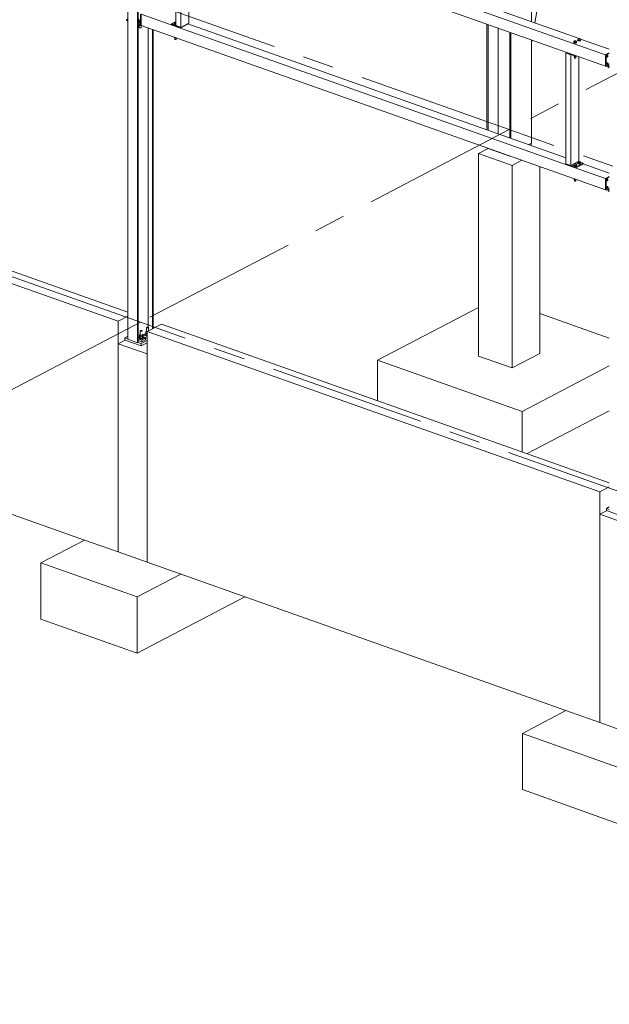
# Model space of a CAD drawing. Header units: millimetres. Extents: x 6879 to 7883, y 14059 to 14709.
# Tile 36 of 85: x 7184 to 7231, y 14205 to 14284. Entities that reach past the tile are written whole.
import ezdxf

# ---------------------------------------------------------------- set-up
doc = ezdxf.new("R2010")
doc.units = ezdxf.units.MM
doc.header["$LTSCALE"] = 10
doc.linetypes.add('MITTE', pattern=[2, 1.25, -0.25, 0.25, -0.25])
doc.layers.add('PS_DIM', color=4, linetype='Continuous', lineweight=13)
doc.layers.add('PS_SOLID', color=7, linetype='Continuous', lineweight=30)

# ---------------------------------------------------------------- blocks, each defined once
blk = doc.blocks.new('uh')
at = {"layer": 'PS_SOLID', "color": 4, "linetype": 'Continuous', "lineweight": 13, "extrusion": (-1.11022e-16, 0.902689, 0.430295)}
for p, q in [((8246.345, 14334.987), (8246.345, 14276.953)), ((8247.117, 14276.679), (8247.117, 14334.81)), ((8247.171, 14302.181), (8247.171, 14312.111)), ((8246.318, 14302.62), (8246.244, 14302.582)), ((8246.345, 14302.546), (8246.244, 14302.582)), ((8246.244, 14302.582), (8246.244, 14302.509)), ((8246.244, 14302.509), (8246.345, 14302.474)), ((8247.203, 14302.588), (8247.171, 14302.572)), ((8247.325, 14302.199), (8247.171, 14302.253)), ((8247.171, 14276.707), (8247.171, 14302.181)), ((8247.171, 14302.181), (8247.325, 14302.126)), ((8247.325, 14302.199), (8247.364, 14302.219)), ((8247.325, 14302.126), (8247.325, 14302.199)), ((8247.325, 14302.126), (8247.364, 14302.147)), ((8247.97, 14277.923), (8247.97, 14301.923)), ((8248.334, 14277.812), (8248.334, 14301.794)), ((8248.388, 14277.84), (8248.388, 14301.775)), ((8284.917, 14298.874), (8284.844, 14298.836)), ((8284.944, 14298.8), (8284.844, 14298.836)), ((8284.844, 14298.836), (8284.844, 14298.764)), ((8284.844, 14298.764), (8284.944, 14298.728)), ((8284.917, 14288.944), (8284.844, 14288.906)), ((8284.944, 14288.871), (8284.844, 14288.906)), ((8284.844, 14288.906), (8284.844, 14288.834)), ((8284.844, 14288.834), (8284.944, 14288.798)), ((8246.345, 14277.19), (8246.113, 14277.068)), ((8246.113, 14277.068), (8246.345, 14276.986)), ((8246.113, 14277.068), (8246.113, 14276.888)), ((8246.113, 14276.888), (8247.425, 14276.423)), ((8246.345, 14276.953), (8247.117, 14276.679)), ((8247.291, 14277.143), (8247.171, 14277.08)), ((8247.25, 14276.962), (8247.171, 14276.99)), ((8247.171, 14276.855), (8247.455, 14276.754)), ((8247.455, 14276.89), (8247.25, 14276.962)), ((8247.889, 14276.846), (8247.425, 14276.603)), ((8247.455, 14276.89), (8247.773, 14277.056)), ((8247.455, 14276.754), (8247.773, 14276.92)), ((8247.455, 14276.754), (8247.455, 14276.89)), ((8247.551, 14277.225), (8247.578, 14277.239)), ((8247.773, 14277.056), (8247.551, 14277.135)), ((8247.8, 14277.408), (8247.578, 14277.292)), ((8247.758, 14277.228), (8247.578, 14277.292)), ((8247.578, 14277.292), (8247.578, 14277.157)), ((8247.578, 14277.157), (8247.889, 14277.047)), ((8247.889, 14277.182), (8247.758, 14277.228)), ((8247.773, 14276.92), (8247.773, 14277.056)), ((8247.117, 14276.679), (8247.171, 14276.707)), ((8247.155, 14276.699), (8247.425, 14276.603)), ((8247.425, 14276.423), (8247.889, 14276.665)), ((8247.425, 14276.603), (8247.425, 14276.423)), ((8284.944, 14263.514), (8284.712, 14263.393)), ((8284.712, 14263.393), (8284.944, 14263.311)), ((8284.712, 14263.393), (8284.712, 14263.212)), ((8284.712, 14263.212), (8286.025, 14262.747))]:
    blk.add_line(p, q, dxfattribs=at)
at = {"layer": 'PS_SOLID', "color": 2, "linetype": 'Continuous', "lineweight": 13, "extrusion": (-1.11022e-16, 0.902689, 0.430295)}
for p, q in [((8278.715, 14302.42), (8278.715, 14327.82)), ((8275.132, 14302.229), (8275.132, 14293.76)), ((8275.228, 14293.726), (8275.228, 14302.195)), ((8276.031, 14293.441), (8276.031, 14301.911)), ((8276.965, 14301.58), (8276.965, 14293.11)), ((8277.062, 14293.076), (8277.062, 14301.545)), ((8278.715, 14292.685), (8278.715, 14300.96)), ((8278.493, 14292.569), (8278.715, 14292.685)), ((8278.637, 14292.518), (8278.685, 14292.542)), ((8278.685, 14292.542), (8278.685, 14292.669)), ((8275.162, 14292.289), (8275.162, 14292.286)), ((8275.162, 14292.286), (8276.968, 14291.646)), ((8276.968, 14291.649), (8276.968, 14291.646)), ((8276.968, 14291.646), (8276.972, 14291.648))]:
    blk.add_line(p, q, dxfattribs=at)
at = {"layer": 'PS_SOLID', "color": 181, "linetype": 'Continuous', "lineweight": 13, "extrusion": (-1.11022e-16, 0.902689, 0.430295)}
for p, q in [((8278.981, 14302.326), (8283.238, 14326.782)), ((8278.715, 14300.869), (8278.727, 14300.87)), ((8278.727, 14300.87), (8278.741, 14300.951))]:
    blk.add_line(p, q, dxfattribs=at)
at = {"layer": 'PS_SOLID', "color": 94, "linetype": 'Continuous', "lineweight": 13, "extrusion": (-1.11022e-16, 0.902689, 0.430295)}
for p, q in [((8282.541, 14301.064), (8250.586, 14312.386)), ((8247.426, 14312.045), (8284.636, 14298.862)), ((8250.021, 14312.028), (8282.059, 14300.678)), ((8250.205, 14310.979), (8250.205, 14302.106)), ((8250.591, 14310.843), (8250.591, 14301.969)), ((8251.226, 14302.301), (8251.226, 14310.699)), ((8247.364, 14303.04), (8247.364, 14302.138)), ((8250.021, 14302.099), (8247.426, 14303.018)), ((8247.426, 14303.018), (8247.426, 14302.116)), ((8247.198, 14302.577), (8247.171, 14302.563)), ((8247.171, 14302.39), (8247.179, 14302.387)), ((8247.171, 14302.317), (8247.364, 14302.249)), ((8247.181, 14302.519), (8247.176, 14302.502)), ((8247.181, 14302.484), (8247.176, 14302.502)), ((8247.176, 14302.502), (8247.176, 14302.475)), ((8247.176, 14302.475), (8247.181, 14302.457)), ((8247.179, 14302.387), (8247.364, 14302.321)), ((8247.196, 14302.533), (8247.181, 14302.519)), ((8247.197, 14302.468), (8247.181, 14302.484)), ((8247.181, 14302.457), (8247.197, 14302.441)), ((8247.219, 14302.629), (8247.196, 14302.571)), ((8247.196, 14302.571), (8247.303, 14302.533)), ((8247.196, 14302.571), (8247.196, 14302.48)), ((8247.196, 14302.48), (8247.303, 14302.442)), ((8247.196, 14302.172), (8247.196, 14302.155)), ((8247.196, 14302.155), (8247.254, 14302.134)), ((8247.223, 14302.454), (8247.197, 14302.468)), ((8247.197, 14302.441), (8247.223, 14302.427)), ((8247.256, 14302.444), (8247.223, 14302.454)), ((8247.223, 14302.427), (8247.235, 14302.423)), ((8247.235, 14302.423), (8247.256, 14302.417)), ((8247.246, 14302.137), (8247.246, 14301.955)), ((8247.254, 14302.134), (8247.303, 14302.117)), ((8247.294, 14302.438), (8247.256, 14302.444)), ((8247.256, 14302.417), (8247.294, 14302.411)), ((8247.335, 14302.437), (8247.294, 14302.438)), ((8247.294, 14302.411), (8247.335, 14302.41)), ((8247.303, 14302.533), (8247.364, 14302.543)), ((8247.303, 14302.533), (8247.303, 14302.442)), ((8247.303, 14302.442), (8247.364, 14302.452)), ((8247.303, 14302.134), (8247.303, 14302.117)), ((8247.303, 14302.117), (8247.386, 14302.13)), ((8247.364, 14302.439), (8247.335, 14302.437)), ((8247.335, 14302.41), (8247.364, 14302.412)), ((8247.364, 14302.138), (8247.426, 14302.116)), ((8247.406, 14301.959), (8247.406, 14302.123)), ((8247.426, 14302.116), (8247.426, 14302.296)), ((8247.426, 14302.116), (8284.636, 14288.933)), ((8250.205, 14302.445), (8249.851, 14302.259)), ((8250.053, 14302.188), (8249.851, 14302.259)), ((8249.851, 14302.259), (8249.851, 14302.187)), ((8249.851, 14302.187), (8250.584, 14301.927)), ((8282.059, 14290.748), (8250.021, 14302.099)), ((8250.055, 14302.294), (8250.051, 14302.28)), ((8250.051, 14302.28), (8250.055, 14302.266)), ((8250.051, 14302.28), (8250.051, 14302.258)), ((8250.051, 14302.258), (8250.055, 14302.244)), ((8250.205, 14302.134), (8250.053, 14302.188)), ((8250.068, 14302.307), (8250.055, 14302.294)), ((8250.055, 14302.266), (8250.068, 14302.253)), ((8250.055, 14302.244), (8250.068, 14302.231)), ((8250.073, 14302.31), (8250.068, 14302.307)), ((8250.068, 14302.253), (8250.088, 14302.242)), ((8250.068, 14302.231), (8250.088, 14302.22)), ((8250.09, 14302.376), (8250.073, 14302.332)), ((8250.073, 14302.332), (8250.154, 14302.304)), ((8250.073, 14302.332), (8250.073, 14302.264)), ((8250.073, 14302.264), (8250.154, 14302.236)), ((8250.088, 14302.242), (8250.115, 14302.234)), ((8250.088, 14302.22), (8250.098, 14302.217)), ((8250.188, 14302.392), (8250.09, 14302.376)), ((8250.098, 14302.217), (8250.115, 14302.212)), ((8250.115, 14302.234), (8250.146, 14302.23)), ((8250.115, 14302.212), (8250.146, 14302.207)), ((8250.146, 14302.23), (8250.178, 14302.228)), ((8250.146, 14302.207), (8250.178, 14302.206)), ((8250.154, 14302.304), (8250.205, 14302.312)), ((8250.154, 14302.304), (8250.154, 14302.236)), ((8250.154, 14302.236), (8250.205, 14302.244)), ((8250.178, 14302.228), (8250.205, 14302.231)), ((8250.178, 14302.206), (8250.205, 14302.208)), ((8250.205, 14302.386), (8250.188, 14302.392)), ((8250.205, 14302.106), (8250.56, 14301.98)), ((8250.56, 14301.98), (8250.591, 14301.969)), ((8250.584, 14301.927), (8251.156, 14302.226)), ((8250.591, 14301.969), (8251.226, 14302.301)), ((8251.156, 14302.226), (8251.156, 14302.265)), ((8281.47, 14291.514), (8251.156, 14302.254)), ((8247.246, 14301.955), (8247.252, 14301.946)), ((8247.252, 14301.946), (8247.263, 14301.938)), ((8247.263, 14301.938), (8247.279, 14301.932)), ((8247.279, 14301.932), (8247.298, 14301.927)), ((8247.298, 14301.927), (8247.32, 14301.925)), ((8247.32, 14301.925), (8247.341, 14301.926)), ((8247.341, 14301.926), (8247.362, 14301.929)), ((8247.362, 14301.929), (8247.38, 14301.934)), ((8247.38, 14301.934), (8247.394, 14301.942)), ((8247.394, 14301.942), (8247.403, 14301.95)), ((8247.403, 14301.95), (8247.406, 14301.959)), ((8250.584, 14301.927), (8250.584, 14301.972)), ((8250.073, 14301.178), (8250.073, 14301.15)), ((8250.073, 14301.15), (8250.117, 14301.135)), ((8250.111, 14301.137), (8250.111, 14301.013)), ((8250.111, 14301.013), (8250.115, 14301.006)), ((8250.115, 14301.006), (8250.124, 14301)), ((8250.117, 14301.135), (8250.154, 14301.122)), ((8250.124, 14301), (8250.136, 14300.995)), ((8250.136, 14300.995), (8250.15, 14300.992)), ((8250.15, 14300.992), (8250.166, 14300.991)), ((8250.154, 14301.149), (8250.154, 14301.122)), ((8250.154, 14301.122), (8250.206, 14301.131)), ((8250.166, 14300.991), (8250.183, 14300.991)), ((8250.183, 14300.991), (8250.198, 14300.993)), ((8250.198, 14300.993), (8250.211, 14300.997)), ((8250.211, 14300.997), (8250.222, 14301.003)), ((8250.222, 14301.003), (8250.228, 14301.009)), ((8250.228, 14301.009), (8250.231, 14301.016)), ((8250.231, 14301.016), (8250.231, 14301.122)), ((8282.059, 14300.678), (8284.636, 14299.765)), ((8282.093, 14300.801), (8282.088, 14300.787)), ((8282.088, 14300.787), (8282.088, 14300.764)), ((8282.088, 14300.787), (8282.093, 14300.773)), ((8282.088, 14300.764), (8282.093, 14300.751)), ((8282.106, 14300.814), (8282.093, 14300.801)), ((8282.093, 14300.773), (8282.105, 14300.76)), ((8282.093, 14300.751), (8282.105, 14300.738)), ((8282.105, 14300.76), (8282.126, 14300.749)), ((8282.105, 14300.738), (8282.126, 14300.727)), ((8282.111, 14300.816), (8282.106, 14300.814)), ((8282.128, 14300.883), (8282.111, 14300.839)), ((8282.111, 14300.839), (8282.191, 14300.81)), ((8282.111, 14300.839), (8282.111, 14300.771)), ((8282.111, 14300.771), (8282.191, 14300.743)), ((8282.126, 14300.749), (8282.153, 14300.741)), ((8282.126, 14300.727), (8282.136, 14300.724)), ((8282.225, 14300.899), (8282.128, 14300.883)), ((8282.136, 14300.724), (8282.153, 14300.718)), ((8282.153, 14300.741), (8282.183, 14300.736)), ((8282.153, 14300.718), (8282.183, 14300.714)), ((8282.183, 14300.736), (8282.216, 14300.735)), ((8282.183, 14300.714), (8282.216, 14300.713)), ((8282.191, 14300.81), (8282.289, 14300.826)), ((8282.191, 14300.81), (8282.191, 14300.743)), ((8282.191, 14300.743), (8282.289, 14300.758)), ((8282.216, 14300.735), (8282.248, 14300.738)), ((8282.216, 14300.713), (8282.248, 14300.715)), ((8282.306, 14300.87), (8282.225, 14300.899)), ((8282.248, 14300.738), (8282.277, 14300.744)), ((8282.248, 14300.715), (8282.277, 14300.722)), ((8282.277, 14300.744), (8282.301, 14300.754)), ((8282.277, 14300.722), (8282.301, 14300.731)), ((8282.289, 14300.826), (8282.306, 14300.87)), ((8282.289, 14300.826), (8282.289, 14300.758)), ((8282.289, 14300.758), (8282.306, 14300.802)), ((8282.301, 14300.754), (8282.318, 14300.766)), ((8282.301, 14300.731), (8282.318, 14300.743)), ((8282.306, 14300.802), (8282.306, 14300.87)), ((8282.319, 14300.807), (8282.306, 14300.816)), ((8282.318, 14300.766), (8282.327, 14300.779)), ((8282.318, 14300.743), (8282.327, 14300.757)), ((8282.327, 14300.793), (8282.319, 14300.807)), ((8282.327, 14300.771), (8282.327, 14300.793)), ((8282.327, 14300.779), (8282.327, 14300.793)), ((8282.327, 14300.757), (8282.327, 14300.771)), ((8282.411, 14300.967), (8282.406, 14300.953)), ((8282.406, 14300.953), (8282.406, 14300.931)), ((8282.406, 14300.953), (8282.41, 14300.939)), ((8282.406, 14300.931), (8282.41, 14300.917)), ((8282.41, 14300.939), (8282.423, 14300.926)), ((8282.41, 14300.917), (8282.423, 14300.904)), ((8282.424, 14300.98), (8282.411, 14300.967)), ((8282.423, 14300.926), (8282.444, 14300.915)), ((8282.423, 14300.904), (8282.444, 14300.893)), ((8282.429, 14300.982), (8282.424, 14300.98)), ((8282.446, 14301.049), (8282.429, 14301.005)), ((8282.429, 14301.005), (8282.509, 14300.976)), ((8282.429, 14301.005), (8282.429, 14300.937)), ((8282.429, 14300.937), (8282.509, 14300.909)), ((8282.444, 14300.915), (8282.47, 14300.907)), ((8282.444, 14300.893), (8282.454, 14300.89)), ((8282.543, 14301.065), (8282.446, 14301.049)), ((8282.454, 14300.89), (8282.47, 14300.885)), ((8282.47, 14300.907), (8282.501, 14300.902)), ((8282.47, 14300.885), (8282.501, 14300.88)), ((8282.501, 14300.902), (8282.534, 14300.901)), ((8282.501, 14300.88), (8282.534, 14300.879)), ((8282.509, 14300.976), (8282.606, 14300.992)), ((8282.509, 14300.976), (8282.509, 14300.909)), ((8282.509, 14300.909), (8282.606, 14300.924)), ((8282.534, 14300.901), (8282.566, 14300.904)), ((8282.534, 14300.879), (8282.566, 14300.882)), ((8282.624, 14301.036), (8282.543, 14301.065)), ((8282.566, 14300.904), (8282.595, 14300.91)), ((8282.566, 14300.882), (8282.595, 14300.888)), ((8282.595, 14300.91), (8282.619, 14300.92)), ((8282.595, 14300.888), (8282.619, 14300.897)), ((8282.606, 14300.992), (8282.624, 14301.036)), ((8282.606, 14300.992), (8282.606, 14300.924)), ((8282.606, 14300.924), (8282.624, 14300.969)), ((8282.619, 14300.92), (8282.636, 14300.932)), ((8282.619, 14300.897), (8282.636, 14300.909)), ((8282.624, 14300.969), (8282.624, 14301.036)), ((8284.944, 14300.213), (8282.624, 14301.035)), ((8282.637, 14300.973), (8282.624, 14300.982)), ((8282.636, 14300.932), (8282.645, 14300.946)), ((8282.636, 14300.909), (8282.645, 14300.923)), ((8282.645, 14300.96), (8282.637, 14300.973)), ((8282.645, 14300.937), (8282.645, 14300.96)), ((8282.645, 14300.946), (8282.645, 14300.96)), ((8282.645, 14300.923), (8282.645, 14300.937)), ((8281.541, 14299.939), (8281.47, 14299.902)), ((8281.47, 14299.902), (8281.501, 14299.891)), ((8281.47, 14299.902), (8281.47, 14291.029)), ((8281.501, 14299.891), (8281.856, 14299.766)), ((8281.527, 14299.905), (8281.541, 14299.912)), ((8281.851, 14299.79), (8281.527, 14299.905)), ((8281.541, 14299.959), (8281.541, 14299.905)), ((8281.541, 14299.905), (8281.857, 14299.793)), ((8281.857, 14299.793), (8281.851, 14299.79)), ((8281.856, 14299.766), (8281.888, 14299.782)), ((8281.856, 14299.766), (8281.856, 14290.892)), ((8281.857, 14299.793), (8282.274, 14299.645)), ((8282.111, 14299.703), (8282.111, 14299.648)), ((8282.111, 14299.648), (8282.154, 14299.633)), ((8282.149, 14299.635), (8282.149, 14299.52)), ((8282.154, 14299.633), (8282.191, 14299.62)), ((8282.191, 14299.675), (8282.191, 14299.62)), ((8282.191, 14299.62), (8282.289, 14299.635)), ((8282.268, 14299.523), (8282.268, 14299.632)), ((8282.274, 14299.645), (8282.274, 14299.699)), ((8282.274, 14299.645), (8282.335, 14299.677)), ((8282.289, 14299.635), (8282.297, 14299.657)), ((8282.289, 14299.635), (8282.289, 14299.653)), ((8282.492, 14291.224), (8282.492, 14299.622)), ((8284.739, 14299.819), (8284.636, 14299.765)), ((8284.636, 14299.765), (8284.697, 14299.743)), ((8284.636, 14299.765), (8284.636, 14298.862)), ((8284.697, 14299.743), (8284.944, 14299.872)), ((8284.697, 14299.586), (8284.697, 14299.743)), ((8284.833, 14299.868), (8284.739, 14299.819)), ((8284.77, 14299.701), (8284.751, 14299.657)), ((8284.751, 14299.657), (8284.751, 14299.614)), ((8284.765, 14299.657), (8284.751, 14299.638)), ((8284.751, 14299.614), (8284.77, 14299.591)), ((8284.775, 14299.703), (8284.765, 14299.657)), ((8284.8, 14299.724), (8284.77, 14299.701)), ((8284.775, 14299.704), (8284.775, 14299.703)), ((8284.827, 14299.716), (8284.8, 14299.724)), ((8284.8, 14299.599), (8284.827, 14299.635)), ((8284.837, 14299.681), (8284.827, 14299.716)), ((8284.827, 14299.635), (8284.832, 14299.656)), ((8284.832, 14299.656), (8284.837, 14299.681)), ((8284.944, 14299.926), (8284.833, 14299.868)), ((8282.149, 14299.52), (8282.153, 14299.513)), ((8282.153, 14299.513), (8282.162, 14299.507)), ((8282.162, 14299.507), (8282.173, 14299.502)), ((8282.173, 14299.502), (8282.188, 14299.499)), ((8282.188, 14299.499), (8282.204, 14299.497)), ((8282.204, 14299.497), (8282.22, 14299.498)), ((8282.22, 14299.498), (8282.236, 14299.5)), ((8282.236, 14299.5), (8282.249, 14299.504)), ((8282.249, 14299.504), (8282.259, 14299.509)), ((8282.259, 14299.509), (8282.266, 14299.516)), ((8282.266, 14299.516), (8282.268, 14299.523)), ((8284.636, 14298.862), (8284.697, 14298.84)), ((8284.697, 14298.999), (8284.697, 14299.586)), ((8284.697, 14298.84), (8284.697, 14298.999)), ((8284.697, 14298.84), (8284.825, 14298.907)), ((8284.77, 14299.114), (8284.751, 14299.07)), ((8284.751, 14299.07), (8284.751, 14299.027)), ((8284.765, 14299.07), (8284.751, 14299.051)), ((8284.751, 14299.027), (8284.77, 14299.004)), ((8284.775, 14299.116), (8284.765, 14299.07)), ((8284.77, 14299.591), (8284.8, 14299.599)), ((8284.8, 14299.137), (8284.77, 14299.114)), ((8284.77, 14299.004), (8284.8, 14299.013)), ((8284.775, 14299.117), (8284.775, 14299.116)), ((8284.827, 14299.129), (8284.8, 14299.137)), ((8284.8, 14299.013), (8284.827, 14299.048)), ((8284.825, 14298.979), (8284.944, 14299.042)), ((8284.825, 14298.907), (8284.825, 14298.979)), ((8284.944, 14298.936), (8284.825, 14298.979)), ((8284.825, 14298.907), (8284.917, 14298.874)), ((8284.837, 14299.094), (8284.827, 14299.129)), ((8284.827, 14299.048), (8284.832, 14299.069)), ((8284.832, 14299.069), (8284.837, 14299.094)), ((8284.917, 14298.874), (8284.944, 14298.864)), ((8281.47, 14291.029), (8281.856, 14290.892)), ((8281.541, 14291.004), (8281.541, 14290.96)), ((8281.541, 14290.96), (8282.274, 14290.7)), ((8281.856, 14290.892), (8282.46, 14291.208)), ((8282.093, 14290.944), (8282.088, 14290.93)), ((8282.088, 14290.93), (8282.088, 14290.907)), ((8282.088, 14290.93), (8282.093, 14290.916)), ((8282.106, 14290.957), (8282.093, 14290.944)), ((8282.111, 14290.959), (8282.106, 14290.957)), ((8282.128, 14291.026), (8282.111, 14290.981)), ((8282.111, 14290.981), (8282.191, 14290.953)), ((8282.111, 14290.981), (8282.111, 14290.914)), ((8282.225, 14291.041), (8282.128, 14291.026)), ((8282.191, 14290.953), (8282.289, 14290.969)), ((8282.191, 14290.953), (8282.191, 14290.885)), ((8282.306, 14291.013), (8282.225, 14291.041)), ((8282.846, 14291.071), (8282.274, 14290.772)), ((8282.274, 14290.7), (8282.846, 14290.999)), ((8282.289, 14290.969), (8282.306, 14291.013)), ((8282.289, 14290.969), (8282.289, 14290.901)), ((8282.289, 14290.901), (8282.306, 14290.945)), ((8282.306, 14290.945), (8282.306, 14291.013)), ((8282.319, 14290.95), (8282.306, 14290.959)), ((8282.327, 14290.936), (8282.319, 14290.95)), ((8282.327, 14290.914), (8282.327, 14290.936)), ((8282.327, 14290.922), (8282.327, 14290.936)), ((8282.411, 14291.11), (8282.406, 14291.096)), ((8282.406, 14291.096), (8282.406, 14291.073)), ((8282.406, 14291.096), (8282.41, 14291.082)), ((8282.406, 14291.073), (8282.41, 14291.059)), ((8282.41, 14291.082), (8282.423, 14291.069)), ((8282.41, 14291.059), (8282.423, 14291.046)), ((8282.424, 14291.123), (8282.411, 14291.11)), ((8282.423, 14291.069), (8282.444, 14291.058)), ((8282.423, 14291.046), (8282.444, 14291.035)), ((8282.429, 14291.125), (8282.424, 14291.123)), ((8282.446, 14291.192), (8282.429, 14291.148)), ((8282.429, 14291.148), (8282.509, 14291.119)), ((8282.429, 14291.148), (8282.429, 14291.08)), ((8282.429, 14291.08), (8282.509, 14291.051)), ((8282.444, 14291.058), (8282.47, 14291.05)), ((8282.444, 14291.035), (8282.454, 14291.032)), ((8282.543, 14291.207), (8282.446, 14291.192)), ((8282.454, 14291.032), (8282.47, 14291.027)), ((8282.46, 14291.208), (8282.492, 14291.224)), ((8282.487, 14291.198), (8282.46, 14291.208)), ((8282.47, 14291.05), (8282.501, 14291.045)), ((8282.47, 14291.027), (8282.501, 14291.022)), ((8282.501, 14291.045), (8282.534, 14291.044)), ((8282.501, 14291.022), (8282.534, 14291.021)), ((8282.509, 14291.119), (8282.606, 14291.135)), ((8282.509, 14291.119), (8282.509, 14291.051)), ((8282.509, 14291.051), (8282.606, 14291.067)), ((8282.534, 14291.044), (8282.566, 14291.047)), ((8282.534, 14291.021), (8282.566, 14291.024)), ((8282.624, 14291.179), (8282.543, 14291.207)), ((8282.566, 14291.047), (8282.595, 14291.053)), ((8282.566, 14291.024), (8282.595, 14291.031)), ((8282.595, 14291.053), (8282.619, 14291.063)), ((8282.595, 14291.031), (8282.619, 14291.04)), ((8282.606, 14291.135), (8282.624, 14291.179)), ((8282.606, 14291.135), (8282.606, 14291.067)), ((8282.606, 14291.067), (8282.624, 14291.111)), ((8282.619, 14291.063), (8282.636, 14291.075)), ((8282.619, 14291.04), (8282.636, 14291.052)), ((8282.624, 14291.111), (8282.624, 14291.179)), ((8282.846, 14291.071), (8282.624, 14291.15)), ((8282.637, 14291.116), (8282.624, 14291.125)), ((8282.636, 14291.075), (8282.645, 14291.088)), ((8282.636, 14291.052), (8282.645, 14291.066)), ((8282.645, 14291.102), (8282.637, 14291.116)), ((8282.645, 14291.08), (8282.645, 14291.102)), ((8282.645, 14291.088), (8282.645, 14291.102)), ((8282.645, 14291.066), (8282.645, 14291.08)), ((8282.846, 14290.999), (8282.846, 14291.071)), ((8284.944, 14290.283), (8282.846, 14291.027)), ((8282.091, 14290.837), (8281.888, 14290.909)), ((8284.636, 14289.835), (8282.059, 14290.748)), ((8282.088, 14290.907), (8282.093, 14290.893)), ((8282.274, 14290.772), (8282.091, 14290.837)), ((8282.093, 14290.916), (8282.105, 14290.903)), ((8282.093, 14290.893), (8282.105, 14290.88)), ((8282.105, 14290.903), (8282.126, 14290.892)), ((8282.105, 14290.88), (8282.126, 14290.869)), ((8282.111, 14290.914), (8282.191, 14290.885)), ((8282.126, 14290.892), (8282.153, 14290.884)), ((8282.126, 14290.869), (8282.136, 14290.866)), ((8282.136, 14290.866), (8282.153, 14290.861)), ((8282.153, 14290.884), (8282.183, 14290.879)), ((8282.153, 14290.861), (8282.183, 14290.856)), ((8282.183, 14290.879), (8282.216, 14290.878)), ((8282.183, 14290.856), (8282.216, 14290.855)), ((8282.191, 14290.885), (8282.289, 14290.901)), ((8282.216, 14290.878), (8282.248, 14290.881)), ((8282.216, 14290.855), (8282.248, 14290.858)), ((8282.248, 14290.881), (8282.277, 14290.887)), ((8282.248, 14290.858), (8282.277, 14290.864)), ((8282.274, 14290.7), (8282.274, 14290.772)), ((8282.277, 14290.887), (8282.301, 14290.897)), ((8282.277, 14290.864), (8282.301, 14290.874)), ((8282.301, 14290.897), (8282.318, 14290.909)), ((8282.301, 14290.874), (8282.318, 14290.886)), ((8282.318, 14290.909), (8282.327, 14290.922)), ((8282.318, 14290.886), (8282.327, 14290.9)), ((8282.327, 14290.9), (8282.327, 14290.914)), ((8282.111, 14289.827), (8282.111, 14289.8)), ((8282.111, 14289.8), (8282.154, 14289.784)), ((8282.149, 14289.786), (8282.149, 14289.662)), ((8282.149, 14289.662), (8282.153, 14289.655)), ((8282.153, 14289.655), (8282.162, 14289.649)), ((8282.154, 14289.784), (8282.191, 14289.771)), ((8282.162, 14289.649), (8282.173, 14289.645)), ((8282.173, 14289.645), (8282.188, 14289.641)), ((8282.188, 14289.641), (8282.204, 14289.64)), ((8282.191, 14289.799), (8282.191, 14289.771)), ((8282.191, 14289.771), (8282.244, 14289.78)), ((8282.204, 14289.64), (8282.22, 14289.64)), ((8282.22, 14289.64), (8282.236, 14289.643)), ((8282.236, 14289.643), (8282.249, 14289.647)), ((8282.249, 14289.647), (8282.259, 14289.652)), ((8282.259, 14289.652), (8282.266, 14289.659)), ((8282.266, 14289.659), (8282.268, 14289.665)), ((8282.268, 14289.665), (8282.268, 14289.771)), ((8284.739, 14289.889), (8284.636, 14289.835)), ((8284.697, 14289.813), (8284.636, 14289.835)), ((8284.636, 14288.933), (8284.636, 14289.835)), ((8284.697, 14289.813), (8284.944, 14289.943)), ((8284.697, 14289.656), (8284.697, 14289.813)), ((8284.697, 14289.07), (8284.697, 14289.656)), ((8284.833, 14289.938), (8284.739, 14289.889)), ((8284.77, 14289.771), (8284.751, 14289.728)), ((8284.751, 14289.728), (8284.751, 14289.684)), ((8284.765, 14289.727), (8284.751, 14289.708)), ((8284.751, 14289.684), (8284.77, 14289.662)), ((8284.775, 14289.773), (8284.765, 14289.727)), ((8284.8, 14289.794), (8284.77, 14289.771)), ((8284.77, 14289.662), (8284.8, 14289.67)), ((8284.775, 14289.774), (8284.775, 14289.773)), ((8284.827, 14289.786), (8284.8, 14289.794)), ((8284.8, 14289.67), (8284.827, 14289.705)), ((8284.837, 14289.751), (8284.827, 14289.786)), ((8284.827, 14289.705), (8284.832, 14289.727)), ((8284.832, 14289.727), (8284.837, 14289.751)), ((8284.944, 14289.997), (8284.833, 14289.938)), ((8284.636, 14288.933), (8284.697, 14288.911)), ((8284.697, 14288.911), (8284.697, 14289.07)), ((8284.697, 14288.911), (8284.825, 14288.977)), ((8284.77, 14289.184), (8284.751, 14289.141)), ((8284.751, 14289.141), (8284.751, 14289.098)), ((8284.765, 14289.14), (8284.751, 14289.121)), ((8284.751, 14289.098), (8284.77, 14289.075)), ((8284.775, 14289.186), (8284.765, 14289.14)), ((8284.8, 14289.207), (8284.77, 14289.184)), ((8284.77, 14289.075), (8284.8, 14289.083)), ((8284.775, 14289.188), (8284.775, 14289.186)), ((8284.827, 14289.2), (8284.8, 14289.207)), ((8284.8, 14289.083), (8284.827, 14289.118)), ((8284.825, 14289.049), (8284.944, 14289.112)), ((8284.825, 14288.977), (8284.825, 14289.049)), ((8284.825, 14289.049), (8284.944, 14289.007)), ((8284.825, 14288.977), (8284.917, 14288.944)), ((8284.837, 14289.164), (8284.827, 14289.2)), ((8284.827, 14289.118), (8284.832, 14289.14)), ((8284.832, 14289.14), (8284.837, 14289.164)), ((8284.917, 14288.944), (8284.944, 14288.935))]:
    blk.add_line(p, q, dxfattribs=at)
at = {"layer": 'PS_SOLID', "color": 7, "linetype": 'Continuous', "lineweight": 13, "extrusion": (-1.11022e-16, 0.902689, 0.430295)}
for p, q in [((8246.345, 14279.129), (8210.433, 14291.852)), ((8275.229, 14292.262), (8274.46, 14291.86)), ((8274.46, 14291.86), (8277.162, 14290.903)), ((8274.46, 14291.86), (8274.46, 14275.612)), ((8209.289, 14291.254), (8245.573, 14278.4)), ((8277.935, 14291.307), (8277.162, 14290.903)), ((8277.162, 14290.903), (8277.162, 14274.654)), ((8279.387, 14275.817), (8279.387, 14290.792)), ((8274.46, 14279.504), (8266.366, 14275.274)), ((8246.345, 14278.803), (8245.573, 14278.4)), ((8245.573, 14278.4), (8245.573, 14276.594)), ((8284.944, 14277.053), (8279.387, 14279.022)), ((8249.033, 14278.177), (8247.889, 14277.579)), ((8247.889, 14277.579), (8284.172, 14264.724)), ((8247.889, 14277.579), (8247.889, 14275.774)), ((8284.944, 14265.454), (8249.033, 14278.177)), ((8246.126, 14276.883), (8245.573, 14276.594)), ((8245.573, 14276.594), (8245.573, 14259.894)), ((8245.573, 14276.594), (8247.889, 14275.774)), ((8247.889, 14275.774), (8247.889, 14259.074)), ((8266.366, 14275.274), (8277.946, 14271.172)), ((8266.366, 14275.274), (8266.366, 14272.036)), ((8274.46, 14275.612), (8277.162, 14274.654)), ((8277.162, 14274.654), (8279.387, 14275.817)), ((8284.944, 14274.829), (8277.946, 14271.172)), ((8209.289, 14272.749), (8242.871, 14260.852)), ((8278.371, 14267.783), (8284.944, 14271.218)), ((8277.946, 14271.172), (8277.946, 14267.933)), ((8284.944, 14265.128), (8284.172, 14264.724)), ((8284.172, 14264.724), (8284.172, 14262.919)), ((8284.725, 14263.208), (8284.172, 14262.919)), ((8284.172, 14262.919), (8286.488, 14262.098)), ((8284.172, 14262.919), (8284.172, 14246.219)), ((8242.871, 14260.852), (8239.375, 14259.025)), ((8242.871, 14260.852), (8245.573, 14259.894)), ((8245.573, 14259.894), (8247.889, 14259.074)), ((8239.375, 14259.025), (8247.095, 14256.29)), ((8239.375, 14259.025), (8239.375, 14254.511)), ((8247.889, 14259.074), (8281.47, 14247.176)), ((8250.591, 14258.117), (8247.095, 14256.29)), ((8247.095, 14251.776), (8255.738, 14256.293)), ((8247.095, 14256.29), (8247.095, 14251.776)), ((8239.375, 14254.511), (8247.095, 14251.776)), ((8281.47, 14247.176), (8277.974, 14245.349)), ((8281.47, 14247.176), (8284.172, 14246.219)), ((8284.172, 14246.219), (8286.488, 14245.399)), ((8277.974, 14245.349), (8285.694, 14242.614)), ((8277.974, 14245.349), (8277.974, 14240.836)), ((8277.974, 14240.836), (8285.694, 14238.101))]:
    blk.add_line(p, q, dxfattribs=at)
at = {"layer": 'PS_SOLID', "color": 1, "linetype": 'Continuous', "lineweight": 13, "extrusion": (-1.11022e-16, 0.902689, 0.430295)}
for p, q in [((8247.341, 14277.631), (8247.344, 14277.638)), ((8247.342, 14277.624), (8247.341, 14277.631)), ((8247.341, 14277.631), (8247.341, 14277.322)), ((8247.345, 14277.617), (8247.342, 14277.624)), ((8247.344, 14277.638), (8247.35, 14277.644)), ((8247.352, 14277.611), (8247.345, 14277.617)), ((8247.35, 14277.644), (8247.359, 14277.65)), ((8247.361, 14277.605), (8247.352, 14277.611)), ((8247.359, 14277.65), (8247.371, 14277.655)), ((8247.373, 14277.6), (8247.361, 14277.605)), ((8247.371, 14277.655), (8247.384, 14277.658)), ((8247.387, 14277.597), (8247.373, 14277.6)), ((8247.384, 14277.658), (8247.399, 14277.661)), ((8247.403, 14277.594), (8247.387, 14277.597)), ((8247.399, 14277.661), (8247.415, 14277.662)), ((8247.419, 14277.593), (8247.403, 14277.594)), ((8247.415, 14277.662), (8247.431, 14277.662)), ((8247.435, 14277.594), (8247.419, 14277.593)), ((8247.431, 14277.662), (8247.447, 14277.66)), ((8247.45, 14277.596), (8247.435, 14277.594)), ((8247.447, 14277.66), (8247.462, 14277.657)), ((8247.465, 14277.599), (8247.45, 14277.596)), ((8247.462, 14277.657), (8247.475, 14277.653)), ((8247.477, 14277.603), (8247.465, 14277.599)), ((8247.475, 14277.653), (8247.486, 14277.648)), ((8247.488, 14277.609), (8247.477, 14277.603)), ((8247.486, 14277.648), (8247.494, 14277.642)), ((8247.495, 14277.615), (8247.488, 14277.609)), ((8247.494, 14277.642), (8247.499, 14277.636)), ((8247.5, 14277.622), (8247.495, 14277.615)), ((8247.499, 14277.636), (8247.501, 14277.629)), ((8247.501, 14277.629), (8247.5, 14277.622)), ((8247.822, 14277.626), (8247.8, 14277.568)), ((8247.8, 14277.568), (8247.849, 14277.55)), ((8247.8, 14277.568), (8247.8, 14277.44)), ((8247.85, 14277.631), (8247.822, 14277.626)), ((8247.849, 14277.55), (8247.889, 14277.536)), ((8247.853, 14277.903), (8247.85, 14277.896)), ((8247.85, 14277.889), (8247.85, 14277.896)), ((8247.85, 14277.896), (8247.85, 14277.588)), ((8247.854, 14277.883), (8247.85, 14277.889)), ((8247.859, 14277.91), (8247.853, 14277.903)), ((8247.86, 14277.876), (8247.854, 14277.883)), ((8247.868, 14277.916), (8247.859, 14277.91)), ((8247.87, 14277.871), (8247.86, 14277.876)), ((8247.879, 14277.92), (8247.868, 14277.916)), ((8247.882, 14277.866), (8247.87, 14277.871)), ((8247.893, 14277.924), (8247.879, 14277.92)), ((8247.896, 14277.862), (8247.882, 14277.866)), ((8247.908, 14277.927), (8247.893, 14277.924)), ((8247.911, 14277.86), (8247.896, 14277.862)), ((8247.924, 14277.928), (8247.908, 14277.927)), ((8247.927, 14277.859), (8247.911, 14277.86)), ((8247.94, 14277.928), (8247.924, 14277.928)), ((8247.943, 14277.86), (8247.927, 14277.859)), ((8247.956, 14277.926), (8247.94, 14277.928)), ((8247.959, 14277.862), (8247.943, 14277.86)), ((8247.97, 14277.923), (8247.956, 14277.926)), ((8247.973, 14277.865), (8247.959, 14277.862)), ((8247.983, 14277.919), (8247.97, 14277.923)), ((8247.986, 14277.869), (8247.973, 14277.865)), ((8247.994, 14277.914), (8247.983, 14277.919)), ((8247.996, 14277.875), (8247.986, 14277.869)), ((8248.002, 14277.908), (8247.994, 14277.914)), ((8248.004, 14277.881), (8247.996, 14277.875)), ((8248.007, 14277.901), (8248.002, 14277.908)), ((8248.008, 14277.887), (8248.004, 14277.881)), ((8248.009, 14277.894), (8248.007, 14277.901)), ((8248.009, 14277.894), (8248.008, 14277.887)), ((8248.009, 14277.642), (8248.009, 14277.894)), ((8247.277, 14277.086), (8247.271, 14277.069)), ((8247.271, 14277.069), (8247.271, 14277.042)), ((8247.276, 14277.051), (8247.271, 14277.069)), ((8247.271, 14277.042), (8247.276, 14277.024)), ((8247.292, 14277.035), (8247.276, 14277.051)), ((8247.276, 14277.024), (8247.292, 14277.008)), ((8247.291, 14277.1), (8247.277, 14277.086)), ((8247.314, 14277.361), (8247.291, 14277.302)), ((8247.291, 14277.302), (8247.34, 14277.284)), ((8247.291, 14277.302), (8247.291, 14277.175)), ((8247.291, 14277.175), (8247.34, 14277.157)), ((8247.291, 14277.175), (8247.291, 14277.047)), ((8247.291, 14277.047), (8247.398, 14277.009)), ((8247.318, 14277.021), (8247.292, 14277.035)), ((8247.292, 14277.008), (8247.318, 14276.994)), ((8247.341, 14277.365), (8247.314, 14277.361)), ((8247.351, 14277.011), (8247.318, 14277.021)), ((8247.318, 14276.994), (8247.351, 14276.984)), ((8247.34, 14277.284), (8247.398, 14277.264)), ((8247.34, 14277.157), (8247.398, 14277.137)), ((8247.39, 14277.005), (8247.351, 14277.011)), ((8247.351, 14276.984), (8247.39, 14276.978)), ((8247.404, 14277.289), (8247.384, 14277.292)), ((8247.43, 14277.004), (8247.39, 14277.005)), ((8247.39, 14276.978), (8247.43, 14276.977)), ((8247.398, 14277.264), (8247.528, 14277.285)), ((8247.398, 14277.264), (8247.398, 14277.137)), ((8247.398, 14277.137), (8247.528, 14277.158)), ((8247.398, 14277.137), (8247.398, 14277.009)), ((8247.398, 14277.009), (8247.528, 14277.03)), ((8247.426, 14277.288), (8247.404, 14277.289)), ((8247.47, 14277.007), (8247.43, 14277.004)), ((8247.43, 14276.977), (8247.47, 14276.98)), ((8247.467, 14277.295), (8247.447, 14277.29)), ((8247.507, 14277.015), (8247.47, 14277.007)), ((8247.47, 14276.98), (8247.507, 14276.988)), ((8247.551, 14277.344), (8247.501, 14277.361)), ((8247.537, 14277.027), (8247.507, 14277.015)), ((8247.507, 14276.988), (8247.537, 14277)), ((8247.528, 14277.285), (8247.551, 14277.344)), ((8247.528, 14277.285), (8247.528, 14277.158)), ((8247.528, 14277.158), (8247.551, 14277.216)), ((8247.528, 14277.158), (8247.528, 14277.03)), ((8247.528, 14277.03), (8247.551, 14277.089)), ((8247.558, 14277.042), (8247.537, 14277.027)), ((8247.537, 14277), (8247.558, 14277.015)), ((8247.551, 14277.216), (8247.551, 14277.344)), ((8247.551, 14277.089), (8247.551, 14277.216)), ((8247.559, 14277.094), (8247.551, 14277.099)), ((8247.569, 14277.059), (8247.558, 14277.042)), ((8247.558, 14277.015), (8247.569, 14277.032)), ((8247.57, 14277.077), (8247.559, 14277.094)), ((8247.57, 14277.077), (8247.569, 14277.059)), ((8247.569, 14277.032), (8247.57, 14277.05)), ((8247.57, 14277.05), (8247.57, 14277.077)), ((8247.785, 14277.352), (8247.779, 14277.334)), ((8247.785, 14277.317), (8247.779, 14277.334)), ((8247.779, 14277.334), (8247.779, 14277.307)), ((8247.779, 14277.307), (8247.785, 14277.29)), ((8247.8, 14277.366), (8247.785, 14277.352)), ((8247.801, 14277.301), (8247.785, 14277.317)), ((8247.785, 14277.29), (8247.801, 14277.274)), ((8247.8, 14277.44), (8247.849, 14277.423)), ((8247.8, 14277.44), (8247.8, 14277.313)), ((8247.8, 14277.313), (8247.889, 14277.282)), ((8247.826, 14277.287), (8247.801, 14277.301)), ((8247.801, 14277.274), (8247.826, 14277.26)), ((8247.86, 14277.277), (8247.826, 14277.287)), ((8247.826, 14277.26), (8247.86, 14277.25)), ((8247.849, 14277.423), (8247.889, 14277.409)), ((8247.889, 14277.272), (8247.86, 14277.277)), ((8247.86, 14277.25), (8247.889, 14277.245))]:
    blk.add_line(p, q, dxfattribs=at)
blk = doc.blocks.new('iuhfg')
at = {"color": 5, "linetype": 'MITTE'}
for p, q in [((9276.923, 14293.768, -281.866), (9123.683, 14348.06, -395.761)), ((9247.366, 14278.322, -249.462), (9094.126, 14332.613, -363.356)), ((9311.883, 14312.038, -320.194), (9276.923, 14293.768, -281.866)), ((9276.923, 14293.768, -281.866), (9247.366, 14278.322, -249.462)), ((9431.322, 14239.066, -167.111), (9276.923, 14293.768, -281.866)), ((9247.366, 14278.322, -249.462), (9202.226, 14254.731, -199.973)), ((9401.765, 14223.62, -134.706), (9247.366, 14278.322, -249.462))]:
    blk.add_line(p, q, dxfattribs=at)

msp = doc.modelspace()

# ---------------------------------------------------------------- block references
at = {"layer": 'PS_DIM'}
for name, p in [('uh', (-1054.126, -19.005)), ('iuhfg', (-2054.126, -19.005))]:
    msp.add_blockref(name, p, dxfattribs=at)

doc.saveas('drawing.dxf')
